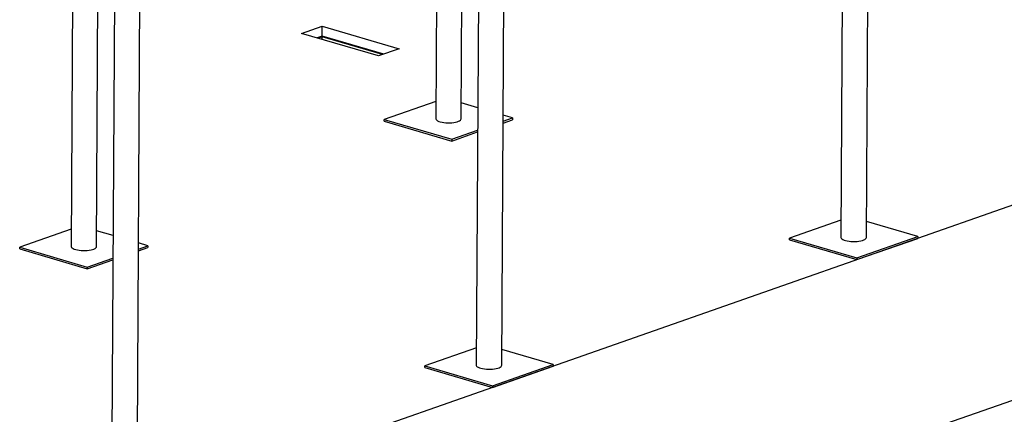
# Model space of a CAD drawing. Header units: millimetres. Extents: x 5 to 589, y 5 to 415.
# Tile 11 of 120: x 132 to 159, y 23 to 34. Entities that reach past the tile are written whole.
import ezdxf

# ---------------------------------------------------------------- set-up
doc = ezdxf.new("R2010")
doc.units = ezdxf.units.MM
doc.layers.add('TRAIT-FORT', color=4, linetype='Continuous', lineweight=25)

msp = doc.modelspace()

# ---------------------------------------------------------------- linework, layer by layer
at = {"layer": 'TRAIT-FORT', "color": 4, "linetype": 'Continuous', "lineweight": 25}
for p, q in [((225.016, 51.563), (134.711, 19.899)), ((154.558, 49.956), (154.433, 27.585)), ((155.133, 27.581), (155.258, 49.952)), ((143.37, 46.344), (143.283, 30.852)), ((143.983, 30.848), (144.071, 46.531)), ((144.524, 46.438), (144.399, 24.066)), ((145.099, 24.063), (145.224, 46.434)), ((224.986, 46.175), (134.681, 14.511)), ((133.341, 43.794), (133.249, 27.334)), ((133.949, 27.33), (134.037, 43.012)), ((134.49, 42.919), (134.365, 20.548)), ((135.065, 20.544), (135.19, 42.916)), ((139.591, 33.201), (140.16, 33.401)), ((140.158, 33.126), (140.16, 33.401)), ((140.16, 33.401), (142.278, 32.78)), ((141.71, 32.581), (139.591, 33.201)), ((140.158, 33.126), (140.017, 33.077)), ((140.162, 33.103), (140.054, 33.066)), ((141.851, 32.63), (140.158, 33.126)), ((141.817, 32.618), (140.162, 33.103)), ((140.162, 33.034), (140.162, 33.103)), ((142.278, 32.78), (141.71, 32.581)), ((143.286, 31.327), (141.868, 30.829)), ((144.438, 31.153), (143.985, 31.285)), ((145.398, 30.871), (145.137, 30.948)), ((141.867, 30.782), (141.868, 30.829)), ((141.867, 30.782), (143.726, 30.237)), ((141.868, 30.829), (143.726, 30.285)), ((145.136, 30.779), (145.398, 30.871)), ((145.136, 30.732), (145.398, 30.824)), ((145.398, 30.871), (145.398, 30.824)), ((143.726, 30.285), (144.435, 30.533)), ((143.726, 30.237), (144.435, 30.486)), ((143.726, 30.285), (143.726, 30.237)), ((154.435, 28.059), (153.017, 27.562)), ((156.548, 27.604), (155.135, 28.018)), ((133.252, 27.808), (131.834, 27.311)), ((134.404, 27.634), (133.951, 27.767)), ((135.364, 27.353), (135.103, 27.429)), ((153.017, 27.562), (154.876, 27.017)), ((153.017, 27.515), (153.017, 27.562)), ((153.017, 27.515), (154.875, 26.97)), ((154.875, 26.97), (156.548, 27.556)), ((154.876, 27.017), (156.548, 27.604)), ((156.548, 27.604), (156.548, 27.556)), ((131.833, 27.264), (131.834, 27.311)), ((131.833, 27.264), (133.692, 26.719)), ((131.834, 27.311), (133.692, 26.767)), ((135.102, 27.261), (135.364, 27.353)), ((135.102, 27.214), (135.364, 27.306)), ((135.364, 27.353), (135.364, 27.306)), ((133.692, 26.767), (134.401, 27.015)), ((133.692, 26.719), (134.401, 26.968)), ((154.876, 27.017), (154.875, 26.97)), ((133.692, 26.767), (133.692, 26.719)), ((144.401, 24.541), (142.983, 24.044)), ((146.514, 24.085), (145.101, 24.499)), ((142.983, 24.044), (144.842, 23.499)), ((142.983, 23.996), (142.983, 24.044)), ((142.983, 23.996), (144.841, 23.452)), ((144.841, 23.452), (146.514, 24.038)), ((144.842, 23.499), (146.514, 24.085)), ((146.514, 24.085), (146.514, 24.038)), ((144.842, 23.499), (144.841, 23.452))]:
    msp.add_line(p, q, dxfattribs=at)
at = {"layer": 'TRAIT-FORT', "color": 4, "linetype": 'Continuous', "lineweight": 25, "flags": 128}
for points in [[(143.283, 30.852), (143.284, 30.844), (143.292, 30.826), (143.31, 30.809), (143.336, 30.793), (143.369, 30.778), (143.409, 30.765), (143.456, 30.755), (143.506, 30.747), (143.56, 30.741), (143.616, 30.739), (143.672, 30.739), (143.728, 30.742), (143.78, 30.748), (143.829, 30.757), (143.873, 30.768), (143.911, 30.781), (143.941, 30.796), (143.964, 30.812), (143.978, 30.83), (143.983, 30.848), (143.983, 30.848)], [(154.433, 27.585), (154.433, 27.576), (154.442, 27.559), (154.459, 27.541), (154.485, 27.525), (154.519, 27.51), (154.559, 27.498), (154.605, 27.487), (154.656, 27.479), (154.71, 27.474), (154.766, 27.471), (154.822, 27.471), (154.877, 27.474), (154.93, 27.48), (154.979, 27.489), (155.023, 27.5), (155.061, 27.513), (155.091, 27.528), (155.114, 27.545), (155.128, 27.562), (155.133, 27.58), (155.133, 27.581)], [(133.249, 27.334), (133.25, 27.326), (133.259, 27.308), (133.276, 27.291), (133.302, 27.274), (133.335, 27.26), (133.376, 27.247), (133.422, 27.236), (133.472, 27.228), (133.526, 27.223), (133.582, 27.22), (133.638, 27.221), (133.694, 27.224), (133.747, 27.23), (133.796, 27.238), (133.839, 27.249), (133.877, 27.263), (133.908, 27.278), (133.93, 27.294), (133.944, 27.311), (133.949, 27.329), (133.949, 27.33)], [(144.399, 24.066), (144.4, 24.058), (144.408, 24.04), (144.426, 24.023), (144.451, 24.007), (144.485, 23.992), (144.525, 23.979), (144.571, 23.969), (144.622, 23.961), (144.676, 23.955), (144.732, 23.953), (144.788, 23.953), (144.843, 23.956), (144.896, 23.962), (144.945, 23.971), (144.989, 23.982), (145.027, 23.995), (145.057, 24.01), (145.08, 24.027), (145.094, 24.044), (145.099, 24.062), (145.099, 24.063)]]:
    msp.add_lwpolyline(points, dxfattribs=at)

doc.saveas('drawing.dxf')
